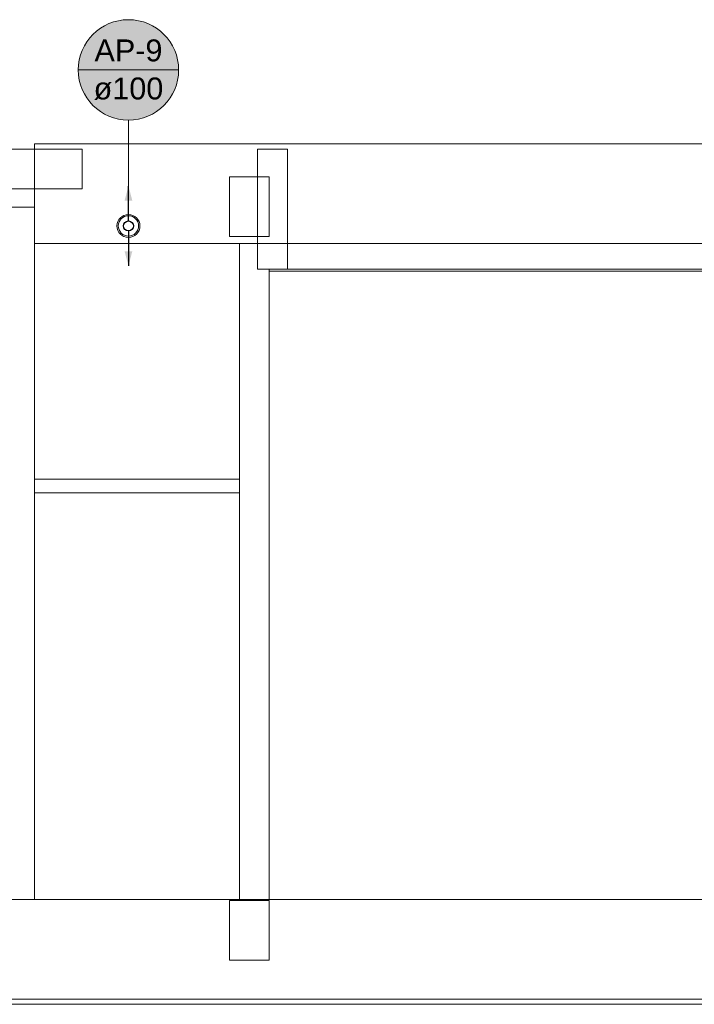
# Model space of a CAD drawing. Header units: millimetres. Extents: x -261 to 187, y -214 to 106.
# Tile 172 of 256: x -206.14 to -202.75, y -144.98 to -140.03. Entities that reach past the tile are written whole.
import ezdxf

# ---------------------------------------------------------------- set-up
doc = ezdxf.new("R2010")
doc.units = ezdxf.units.MM
doc.header["$LTSCALE"] = 0.005
doc.header["$MEASUREMENT"] = 0
doc.linetypes.add('NULL', pattern=[0])
for name, color, linetype, lineweight in [('AP-Condutos', 4, 'Continuous', 25), ('AP-Indicação coluna', 5, 'Continuous', 13), ('IFC-Parede padrão-Contorno', 9, 'Continuous', 5), ('IFC-Parede-Contorno', 9, 'Continuous', 5), ('IFC-Pilar-Contorno', 9, 'Continuous', 5), ('IFC-Viga-Contorno', 9, 'Continuous', 5), ('Simbolos', 5, 'Continuous', 20), ('Simbolos_int', 174, 'Continuous', 5)]:
    doc.layers.add(name, color=color, linetype=linetype, lineweight=lineweight)
doc.styles.add('Arial', font='arial.ttf')

msp = doc.modelspace()

# ---------------------------------------------------------------- hatches: boundary and pattern name
at = {"layer": 'AP-Condutos', "linetype": 'Continuous'}
for points in [[(-205.5907, -140.8669), (-205.6101, -140.9394), (-205.5713, -140.9394)], [(-205.5907, -141.2669), (-205.5713, -141.1945), (-205.6101, -141.1945)]]:
    msp.add_hatch(color=151, dxfattribs=at).paths.add_polyline_path(points)
at = {"layer": 'AP-Indicação coluna', "linetype": 'Continuous'}
msp.add_hatch(color=161, dxfattribs=at).paths.add_polyline_path([(-205.3386, -140.283), (-205.3395, -140.261), (-205.3424, -140.2392), (-205.3472, -140.2177), (-205.3538, -140.1967), (-205.3622, -140.1764), (-205.3724, -140.1569), (-205.3842, -140.1384), (-205.3976, -140.1209), (-205.4124, -140.1047), (-205.4286, -140.0898), (-205.4461, -140.0764), (-205.4646, -140.0646), (-205.4841, -140.0545), (-205.5045, -140.0461), (-205.5254, -140.0394), (-205.5469, -140.0347), (-205.5687, -140.0318), (-205.5907, -140.0309), (-205.6127, -140.0318), (-205.6345, -140.0347), (-205.6559, -140.0394), (-205.6769, -140.0461), (-205.6972, -140.0545), (-205.7167, -140.0646), (-205.7353, -140.0764), (-205.7527, -140.0898), (-205.7689, -140.1047), (-205.7838, -140.1209), (-205.7972, -140.1384), (-205.809, -140.1569), (-205.8192, -140.1764), (-205.8276, -140.1967), (-205.8342, -140.2177), (-205.839, -140.2392), (-205.8418, -140.261), (-205.8428, -140.283), (-205.8418, -140.3049), (-205.839, -140.3267), (-205.8342, -140.3482), (-205.8276, -140.3692), (-205.8192, -140.3895), (-205.809, -140.409), (-205.7972, -140.4276), (-205.7838, -140.445), (-205.7689, -140.4612), (-205.7527, -140.4761), (-205.7353, -140.4895), (-205.7167, -140.5013), (-205.6972, -140.5114), (-205.6769, -140.5199), (-205.6559, -140.5265), (-205.6345, -140.5312), (-205.6127, -140.5341), (-205.5907, -140.5351), (-205.5687, -140.5341), (-205.5469, -140.5312), (-205.5254, -140.5265), (-205.5045, -140.5199), (-205.4841, -140.5114), (-205.4646, -140.5013), (-205.4461, -140.4895), (-205.4286, -140.4761), (-205.4124, -140.4612), (-205.3976, -140.445), (-205.3842, -140.4276), (-205.3724, -140.409), (-205.3622, -140.3895), (-205.3538, -140.3692), (-205.3472, -140.3482), (-205.3424, -140.3267), (-205.3395, -140.3049)])

# ---------------------------------------------------------------- linework, layer by layer
at = {"layer": 'AP-Condutos'}
for points in [[(-205.5907, -141.0419), (-205.5907, -140.8669)], [(-205.5907, -141.0919), (-205.5907, -141.2669)]]:
    msp.add_lwpolyline(points, dxfattribs=at)
msp.add_circle((-205.5907, -141.0669), 0.025, dxfattribs=at)
msp.add_circle((-205.5907, -141.0669), 0.025, dxfattribs=at)
at = {"layer": 'AP-Indicação coluna'}
for p, q in [((-205.8428, -140.283), (-205.3386, -140.283)), ((-205.5907, -140.5351), (-205.5907, -141.0093))]:
    msp.add_line(p, q, dxfattribs=at)
msp.add_circle((-205.5907, -140.283), 0.2521, dxfattribs=at)
msp.add_circle((-205.5907, -140.283), 0.2521, dxfattribs=at)
at = {"layer": 'IFC-Parede padrão-Contorno', "lineweight": 5}
for p, q in [((-206.0622, -140.6548), (-203.5531, -140.6548)), ((-206.0622, -140.6729), (-206.0622, -140.6548)), ((-203.5531, -140.6548), (-176.1496, -140.6548)), ((-206.5021, -140.6809), (-205.8234, -140.6809)), ((-206.0622, -140.7133), (-206.0622, -140.6729)), ((-206.0622, -141.1548), (-206.0622, -140.7133)), ((-205.8234, -140.8392), (-205.8234, -140.6809)), ((-204.9419, -140.6809), (-204.8578, -140.6809)), ((-204.9419, -140.7181), (-204.9419, -140.6809)), ((-204.8578, -140.6809), (-204.8486, -140.6809)), ((-204.8486, -140.6809), (-204.7919, -140.6809)), ((-204.7919, -140.7181), (-204.7919, -140.6809)), ((-204.9419, -141.0567), (-204.9419, -140.7181)), ((-204.7919, -141.0567), (-204.7919, -140.7181)), ((-205.8234, -140.8663), (-205.8234, -140.8392)), ((-206.4378, -140.8809), (-205.8234, -140.8809)), ((-205.8234, -140.8809), (-205.8234, -140.8663)), ((-204.9419, -141.2848), (-204.9419, -141.0567)), ((-204.7919, -141.2848), (-204.7919, -141.0567)), ((-206.0622, -141.1548), (-204.1072, -141.1548)), ((-205.0334, -144.4506), (-205.0334, -141.1548)), ((-203.5531, -141.1548), (-176.1496, -141.1548)), ((-204.9419, -141.2848), (-204.8578, -141.2848)), ((-204.8834, -144.4506), (-204.8834, -141.2948)), ((-206.0622, -142.3383), (-205.0334, -142.3383)), ((-206.0622, -142.4083), (-205.0334, -142.4083))]:
    msp.add_line(p, q, dxfattribs=at)
at = {"layer": 'IFC-Parede-Contorno', "lineweight": 5}
for p, q in [((-206.0622, -141.4541), (-206.0622, -140.8864)), ((-204.1072, -141.1548), (-199.0523, -141.1548)), ((-204.8834, -141.2864), (-204.8834, -141.2848)), ((-204.8834, -141.2848), (-204.1072, -141.2848)), ((-204.8834, -141.292), (-204.8834, -141.2864)), ((-204.8834, -141.2948), (-204.8834, -141.292)), ((-204.8834, -141.2948), (-201.428, -141.2948)), ((-204.1072, -141.2848), (-199.0523, -141.2848)), ((-206.0622, -141.4599), (-206.0622, -141.4541)), ((-206.0622, -141.48), (-206.0622, -141.4599)), ((-206.0622, -143.4445), (-206.0622, -141.48)), ((-206.0622, -143.4492), (-206.0622, -143.4445)), ((-206.0622, -143.9093), (-206.0622, -143.4492)), ((-206.0622, -144.1403), (-206.0622, -143.9093)), ((-206.0622, -144.1891), (-206.0622, -144.1403)), ((-206.0622, -144.4201), (-206.0622, -144.1891)), ((-206.0622, -144.4222), (-206.0622, -144.4201)), ((-206.0622, -144.4506), (-206.0622, -144.4222)), ((-215.5941, -144.4506), (-202.345, -144.4506)), ((-207.4295, -144.9506), (-202.6307, -144.9506)), ((-206.2548, -144.9505), (-204.0683, -144.9505)), ((-204.0683, -144.9505), (-203.9974, -144.9505)), ((-203.9974, -144.9505), (-203.9504, -144.9505)), ((-203.9504, -144.9505), (-203.6443, -144.9505)), ((-203.6443, -144.9505), (-203.6192, -144.9505)), ((-203.6192, -144.9505), (-203.4094, -144.9505)), ((-203.4094, -144.9505), (-194.926, -144.9505)), ((-206.2548, -144.977), (-204.0683, -144.977)), ((-204.0683, -144.977), (-203.9974, -144.977)), ((-203.9974, -144.977), (-203.9504, -144.977)), ((-203.9504, -144.977), (-203.6443, -144.977)), ((-203.6443, -144.977), (-203.6192, -144.977)), ((-203.6192, -144.977), (-203.4094, -144.977)), ((-203.4094, -144.977), (-194.926, -144.977))]:
    msp.add_line(p, q, dxfattribs=at)
at = {"layer": 'IFC-Pilar-Contorno', "lineweight": 5}
for p, q in [((-205.0835, -140.8725), (-205.0835, -140.8204)), ((-205.0835, -140.8204), (-205.0583, -140.8204)), ((-205.0583, -140.8204), (-204.9182, -140.8204)), ((-204.9182, -140.8204), (-204.8835, -140.8204)), ((-204.8835, -141.0307), (-204.8835, -140.8204)), ((-205.0835, -141.0827), (-205.0835, -140.8725)), ((-204.8835, -141.0684), (-204.8835, -141.0307)), ((-205.0835, -141.1204), (-205.0835, -141.0827)), ((-204.8835, -141.1204), (-204.8835, -141.0684)), ((-205.0835, -141.1204), (-205.0488, -141.1204)), ((-205.0488, -141.1204), (-204.9086, -141.1204)), ((-204.9086, -141.1204), (-204.8835, -141.1204)), ((-205.0835, -144.5284), (-205.0835, -144.4553)), ((-205.0835, -144.4553), (-205.0302, -144.4553)), ((-205.0302, -144.4553), (-204.9322, -144.4553)), ((-204.9322, -144.4553), (-204.8835, -144.4553)), ((-204.8835, -144.6023), (-204.8835, -144.4553)), ((-205.0835, -144.6754), (-205.0835, -144.5284)), ((-204.8835, -144.6821), (-204.8835, -144.6023)), ((-205.0835, -144.7552), (-205.0835, -144.6754)), ((-204.8835, -144.7552), (-204.8835, -144.6821)), ((-205.0835, -144.7552), (-205.0347, -144.7552)), ((-205.0347, -144.7552), (-204.9367, -144.7552)), ((-204.9367, -144.7552), (-204.8835, -144.7552))]:
    msp.add_line(p, q, dxfattribs=at)
at = {"layer": 'IFC-Viga-Contorno', "lineweight": 5}
for p, q in [((-206.2122, -140.9718), (-206.0622, -140.9718)), ((-206.0622, -141.5694), (-206.0622, -141.1548)), ((-205.0335, -144.4506), (-205.0335, -141.1548)), ((-206.0622, -144.4506), (-206.0622, -143.0868))]:
    msp.add_line(p, q, dxfattribs=at)
at = {"layer": 'Simbolos'}
msp.add_circle((-205.5907, -141.0669), 0.0576, dxfattribs=at)
at = {"layer": 'Simbolos_int'}
msp.add_circle((-205.5907, -141.0669), 0.0511, dxfattribs=at)

# ---------------------------------------------------------------- texts
at = {"layer": 'AP-Indicação coluna', "linetype": 'NULL', "char_height": 0.11, "attachment_point": 8, "line_spacing_factor": 0.6, "style": 'Arial'}
for s, insert, width in [('AP-9', (-205.5907, -140.2417), 0.683308), ('ø100', (-205.5907, -140.4343), 0.700412)]:
    msp.add_mtext(s, dxfattribs=dict(at, insert=insert, width=width))

doc.saveas('drawing.dxf')
